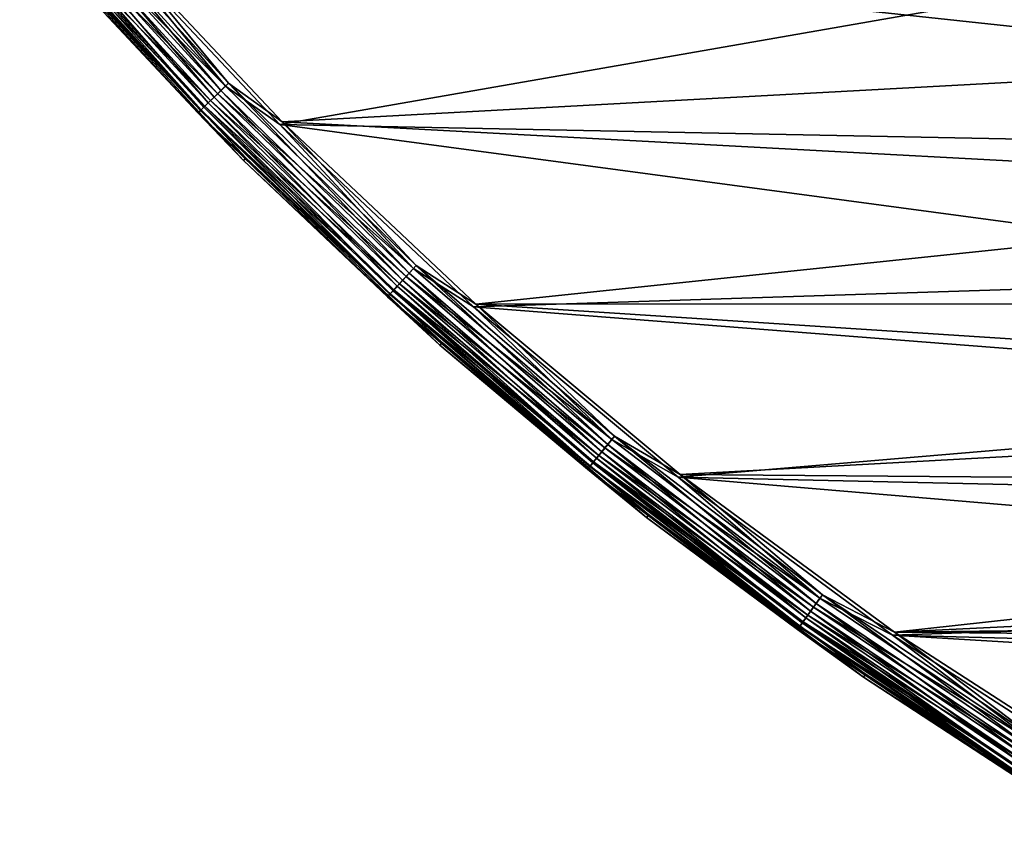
# Model space of a CAD drawing. Header units: millimetres. Extents: x -43.6 to 43.6, y -43.6 to 43.6.
# Tile 1 of 256: x -33 to -23.4, y -37.3 to -29.4. Entities that reach past the tile are written whole.
import ezdxf

# ---------------------------------------------------------------- set-up
doc = ezdxf.new("R2010")
doc.units = ezdxf.units.MM
doc.header["$LTSCALE"] = 52.148148
for name, color, linetype in [('152', 7, 'CONTINUOUS'), ('156', 7, 'CONTINUOUS'), ('179', 7, 'CONTINUOUS'), ('209', 7, 'CONTINUOUS'), ('211', 7, 'CONTINUOUS')]:
    doc.layers.add(name, color=color, linetype=linetype)

msp = doc.modelspace()

# ---------------------------------------------------------------- linework, layer by layer
at = {"layer": '152', "color": 2, "linetype": 'Continuous'}
for points in [[(-21.8253, -28.4821, 26.3), (-32.1989, -28.5255, 26.3), (-19.9164, -29.8483, 26.3), (-21.8253, -28.4821, 26.3)], [(-32.1989, -28.5255, 26.3), (-30.4179, -30.4175, 26.3), (-19.9164, -29.8483, 26.3), (-32.1989, -28.5255, 26.3)], [(-19.9164, -29.8483, 26.3), (-30.4179, -30.4175, 26.3), (-17.9228, -31.0862, 26.3), (-19.9164, -29.8483, 26.3)], [(-30.4179, -30.4175, 26.3), (-28.5258, -32.1987, 26.3), (-17.9228, -31.0862, 26.3), (-30.4179, -30.4175, 26.3)], [(-17.9228, -31.0862, 26.3), (-28.5258, -32.1987, 26.3), (-15.8516, -32.1916, 26.3), (-17.9228, -31.0862, 26.3)], [(-15.8516, -32.1916, 26.3), (-28.5258, -32.1987, 26.3), (-13.713, -33.1593, 26.3), (-15.8516, -32.1916, 26.3)], [(-28.5258, -32.1987, 26.3), (-26.5297, -33.8623, 26.3), (-13.713, -33.1593, 26.3), (-28.5258, -32.1987, 26.3)], [(-13.713, -33.1593, 26.3), (-26.5297, -33.8623, 26.3), (-11.5163, -33.9846, 26.3), (-13.713, -33.1593, 26.3)], [(-26.5297, -33.8623, 26.3), (-24.4367, -35.4023, 26.3), (-11.5163, -33.9846, 26.3), (-26.5297, -33.8623, 26.3)], [(-11.5163, -33.9846, 26.3), (-24.4367, -35.4023, 26.3), (-9.2692, -34.6649, 26.3), (-11.5163, -33.9846, 26.3)], [(-9.2692, -34.6649, 26.3), (-24.4367, -35.4023, 26.3), (-6.9831, -35.1969, 26.3), (-9.2692, -34.6649, 26.3)], [(-6.9831, -35.1969, 26.3), (-24.4367, -35.4023, 26.3), (-4.6674, -35.578, 26.3), (-6.9831, -35.1969, 26.3)], [(-24.4367, -35.4023, 26.3), (-22.2545, -36.8132, 26.3), (-4.6674, -35.578, 26.3), (-24.4367, -35.4023, 26.3)]]:
    msp.add_3dface(points, dxfattribs=at)
at = {"layer": '156', "color": 1, "linetype": 'Continuous'}
for points in [[(-32.2251, -28.5486, 24.3), (-23.2887, -29.1912, 24.3), (-30.4426, -30.4422, 24.3), (-32.2251, -28.5486, 24.3)], [(-23.2887, -29.1912, 24.3), (-21.3716, -30.6227, 24.3), (-30.4426, -30.4422, 24.3), (-23.2887, -29.1912, 24.3)], [(-21.3716, -30.6227, 24.3), (-19.367, -31.9282, 24.3), (-30.4426, -30.4422, 24.3), (-21.3716, -30.6227, 24.3)], [(-30.4426, -30.4422, 24.3), (-19.367, -31.9282, 24.3), (-28.5489, -32.2248, 24.3), (-30.4426, -30.4422, 24.3)], [(-19.367, -31.9282, 24.3), (-17.282, -33.1032, 24.3), (-28.5489, -32.2248, 24.3), (-19.367, -31.9282, 24.3)], [(-28.5489, -32.2248, 24.3), (-17.282, -33.1032, 24.3), (-26.5512, -33.8897, 24.3), (-28.5489, -32.2248, 24.3)], [(-17.282, -33.1032, 24.3), (-15.1268, -34.142, 24.3), (-26.5512, -33.8897, 24.3), (-17.282, -33.1032, 24.3)], [(-15.1268, -34.142, 24.3), (-12.9097, -35.0405, 24.3), (-26.5512, -33.8897, 24.3), (-15.1268, -34.142, 24.3)], [(-26.5512, -33.8897, 24.3), (-12.9097, -35.0405, 24.3), (-24.4565, -35.4311, 24.3), (-26.5512, -33.8897, 24.3)], [(-12.9097, -35.0405, 24.3), (-10.6385, -35.7954, 24.3), (-24.4565, -35.4311, 24.3), (-12.9097, -35.0405, 24.3)], [(-10.6385, -35.7954, 24.3), (-8.3247, -36.4032, 24.3), (-24.4565, -35.4311, 24.3), (-10.6385, -35.7954, 24.3)], [(-24.4565, -35.4311, 24.3), (-8.3247, -36.4032, 24.3), (-22.2726, -36.8431, 24.3), (-24.4565, -35.4311, 24.3)]]:
    msp.add_3dface(points, dxfattribs=at)
at = {"layer": '179', "color": 2, "linetype": 'Continuous'}
for points in [[(-32.599, -28.8802, 24.8174), (-30.7958, -30.7958, 24.8174), (-32.5728, -28.857, 25.8174), (-32.599, -28.8802, 24.8174)], [(-32.5728, -28.857, 25.8174), (-30.7958, -30.7958, 24.8174), (-30.7711, -30.7711, 25.8174), (-32.5728, -28.857, 25.8174)], [(-30.7958, -30.7958, 24.8174), (-28.8802, -32.599, 24.8174), (-30.7711, -30.7711, 25.8174), (-30.7958, -30.7958, 24.8174)], [(-30.7711, -30.7711, 25.8174), (-28.8802, -32.599, 24.8174), (-28.857, -32.5728, 25.8174), (-30.7711, -30.7711, 25.8174)], [(-28.8802, -32.599, 24.8174), (-26.8592, -34.2832, 24.8174), (-28.857, -32.5728, 25.8174), (-28.8802, -32.599, 24.8174)], [(-28.857, -32.5728, 25.8174), (-26.8592, -34.2832, 24.8174), (-26.8377, -34.2557, 25.8174), (-28.857, -32.5728, 25.8174)], [(-26.8592, -34.2832, 24.8174), (-24.7402, -35.8424, 24.8174), (-26.8377, -34.2557, 25.8174), (-26.8592, -34.2832, 24.8174)], [(-26.8377, -34.2557, 25.8174), (-24.7402, -35.8424, 24.8174), (-24.7204, -35.8137, 25.8174), (-26.8377, -34.2557, 25.8174)], [(-24.7402, -35.8424, 24.8174), (-22.531, -37.2708, 24.8174), (-24.7204, -35.8137, 25.8174), (-24.7402, -35.8424, 24.8174)], [(-24.7204, -35.8137, 25.8174), (-22.531, -37.2708, 24.8174), (-22.5129, -37.2409, 25.8174), (-24.7204, -35.8137, 25.8174)]]:
    msp.add_3dface(points, dxfattribs=at)
at = {"layer": '209', "color": 2, "linetype": 'Continuous'}
for points in [[(-32.6986, -28.1796, 24.3131), (-30.9718, -30.0672, 24.3131), (-32.7802, -28.25, 24.3518), (-32.6986, -28.1796, 24.3131)], [(-32.6986, -28.1796, 24.3131), (-32.2251, -28.5486, 24.3), (-30.9718, -30.0672, 24.3131), (-32.6986, -28.1796, 24.3131)], [(-32.7802, -28.25, 24.3518), (-31.0491, -30.1423, 24.3518), (-32.8531, -28.3128, 24.4139), (-32.7802, -28.25, 24.3518)], [(-32.7802, -28.25, 24.3518), (-30.9718, -30.0672, 24.3131), (-31.0491, -30.1423, 24.3518), (-32.7802, -28.25, 24.3518)], [(-32.9134, -28.3647, 24.4964), (-31.1752, -30.2647, 24.4964), (-32.9578, -28.403, 24.5948), (-32.9134, -28.3647, 24.4964)], [(-32.8531, -28.3128, 24.4139), (-31.1182, -30.2093, 24.4139), (-32.9134, -28.3647, 24.4964), (-32.8531, -28.3128, 24.4139)], [(-32.9134, -28.3647, 24.4964), (-31.1182, -30.2093, 24.4139), (-31.1752, -30.2647, 24.4964), (-32.9134, -28.3647, 24.4964)], [(-32.8531, -28.3128, 24.4139), (-31.0491, -30.1423, 24.3518), (-31.1182, -30.2093, 24.4139), (-32.8531, -28.3128, 24.4139)], [(-32.9578, -28.403, 24.5948), (-31.2173, -30.3056, 24.5948), (-32.9841, -28.4257, 24.7039), (-32.9578, -28.403, 24.5948)], [(-32.599, -28.8802, 24.8174), (-32.9841, -28.4257, 24.7039), (-31.2422, -30.3298, 24.7039), (-32.599, -28.8802, 24.8174)], [(-32.9841, -28.4257, 24.7039), (-31.2173, -30.3056, 24.5948), (-31.2422, -30.3298, 24.7039), (-32.9841, -28.4257, 24.7039)], [(-32.9578, -28.403, 24.5948), (-31.1752, -30.2647, 24.4964), (-31.2173, -30.3056, 24.5948), (-32.9578, -28.403, 24.5948)], [(-32.2251, -28.5486, 24.3), (-30.4426, -30.4422, 24.3), (-30.9718, -30.0672, 24.3131), (-32.2251, -28.5486, 24.3)], [(-30.7958, -30.7958, 24.8174), (-32.599, -28.8802, 24.8174), (-31.2422, -30.3298, 24.7039), (-30.7958, -30.7958, 24.8174)], [(-30.9718, -30.0672, 24.3131), (-29.1362, -31.8491, 24.3131), (-31.0491, -30.1423, 24.3518), (-30.9718, -30.0672, 24.3131)], [(-30.9718, -30.0672, 24.3131), (-30.4426, -30.4422, 24.3), (-29.1362, -31.8491, 24.3131), (-30.9718, -30.0672, 24.3131)], [(-31.1182, -30.2093, 24.4139), (-29.2739, -31.9997, 24.4139), (-31.1752, -30.2647, 24.4964), (-31.1182, -30.2093, 24.4139)], [(-31.0491, -30.1423, 24.3518), (-29.2089, -31.9287, 24.3518), (-31.1182, -30.2093, 24.4139), (-31.0491, -30.1423, 24.3518)], [(-31.1182, -30.2093, 24.4139), (-29.2089, -31.9287, 24.3518), (-29.2739, -31.9997, 24.4139), (-31.1182, -30.2093, 24.4139)], [(-31.0491, -30.1423, 24.3518), (-29.1362, -31.8491, 24.3131), (-29.2089, -31.9287, 24.3518), (-31.0491, -30.1423, 24.3518)], [(-31.2173, -30.3056, 24.5948), (-29.3672, -32.1017, 24.5948), (-31.2422, -30.3298, 24.7039), (-31.2173, -30.3056, 24.5948)], [(-31.1752, -30.2647, 24.4964), (-29.3276, -32.0584, 24.4964), (-31.2173, -30.3056, 24.5948), (-31.1752, -30.2647, 24.4964)], [(-31.2173, -30.3056, 24.5948), (-29.3276, -32.0584, 24.4964), (-29.3672, -32.1017, 24.5948), (-31.2173, -30.3056, 24.5948)], [(-31.1752, -30.2647, 24.4964), (-29.2739, -31.9997, 24.4139), (-29.3276, -32.0584, 24.4964), (-31.1752, -30.2647, 24.4964)], [(-30.7958, -30.7958, 24.8174), (-31.2422, -30.3298, 24.7039), (-29.3906, -32.1273, 24.7039), (-30.7958, -30.7958, 24.8174)], [(-31.2422, -30.3298, 24.7039), (-29.3672, -32.1017, 24.5948), (-29.3906, -32.1273, 24.7039), (-31.2422, -30.3298, 24.7039)], [(-30.4426, -30.4422, 24.3), (-28.5489, -32.2248, 24.3), (-29.1362, -31.8491, 24.3131), (-30.4426, -30.4422, 24.3)], [(-28.8802, -32.599, 24.8174), (-30.7958, -30.7958, 24.8174), (-29.3906, -32.1273, 24.7039), (-28.8802, -32.599, 24.8174)], [(-29.2089, -31.9287, 24.3518), (-27.2662, -33.603, 24.3518), (-29.2739, -31.9997, 24.4139), (-29.2089, -31.9287, 24.3518)], [(-29.1362, -31.8491, 24.3131), (-27.1982, -33.5192, 24.3131), (-29.2089, -31.9287, 24.3518), (-29.1362, -31.8491, 24.3131)], [(-29.2089, -31.9287, 24.3518), (-27.1982, -33.5192, 24.3131), (-27.2662, -33.603, 24.3518), (-29.2089, -31.9287, 24.3518)], [(-29.1362, -31.8491, 24.3131), (-28.5489, -32.2248, 24.3), (-27.1982, -33.5192, 24.3131), (-29.1362, -31.8491, 24.3131)], [(-29.2739, -31.9997, 24.4139), (-27.3268, -33.6777, 24.4139), (-29.3276, -32.0584, 24.4964), (-29.2739, -31.9997, 24.4139)], [(-29.2739, -31.9997, 24.4139), (-27.2662, -33.603, 24.3518), (-27.3268, -33.6777, 24.4139), (-29.2739, -31.9997, 24.4139)], [(-29.3672, -32.1017, 24.5948), (-27.4139, -33.785, 24.5948), (-29.3906, -32.1273, 24.7039), (-29.3672, -32.1017, 24.5948)], [(-28.8802, -32.599, 24.8174), (-29.3906, -32.1273, 24.7039), (-27.4358, -33.812, 24.7039), (-28.8802, -32.599, 24.8174)], [(-29.3906, -32.1273, 24.7039), (-27.4139, -33.785, 24.5948), (-27.4358, -33.812, 24.7039), (-29.3906, -32.1273, 24.7039)], [(-29.3276, -32.0584, 24.4964), (-27.3769, -33.7395, 24.4964), (-29.3672, -32.1017, 24.5948), (-29.3276, -32.0584, 24.4964)], [(-29.3672, -32.1017, 24.5948), (-27.3769, -33.7395, 24.4964), (-27.4139, -33.785, 24.5948), (-29.3672, -32.1017, 24.5948)], [(-29.3276, -32.0584, 24.4964), (-27.3268, -33.6777, 24.4139), (-27.3769, -33.7395, 24.4964), (-29.3276, -32.0584, 24.4964)], [(-28.5489, -32.2248, 24.3), (-26.5512, -33.8897, 24.3), (-27.1982, -33.5192, 24.3131), (-28.5489, -32.2248, 24.3)], [(-26.8592, -34.2832, 24.8174), (-28.8802, -32.599, 24.8174), (-27.4358, -33.812, 24.7039), (-26.8592, -34.2832, 24.8174)], [(-27.1982, -33.5192, 24.3131), (-25.1648, -35.0716, 24.3131), (-27.2662, -33.603, 24.3518), (-27.1982, -33.5192, 24.3131)], [(-27.1982, -33.5192, 24.3131), (-26.5512, -33.8897, 24.3), (-25.1648, -35.0716, 24.3131), (-27.1982, -33.5192, 24.3131)], [(-27.2662, -33.603, 24.3518), (-25.2276, -35.1592, 24.3518), (-27.3268, -33.6777, 24.4139), (-27.2662, -33.603, 24.3518)], [(-27.2662, -33.603, 24.3518), (-25.1648, -35.0716, 24.3131), (-25.2276, -35.1592, 24.3518), (-27.2662, -33.603, 24.3518)], [(-27.3769, -33.7395, 24.4964), (-25.3301, -35.302, 24.4964), (-27.4139, -33.785, 24.5948), (-27.3769, -33.7395, 24.4964)], [(-27.3268, -33.6777, 24.4139), (-25.2837, -35.2374, 24.4139), (-27.3769, -33.7395, 24.4964), (-27.3268, -33.6777, 24.4139)], [(-27.3769, -33.7395, 24.4964), (-25.2837, -35.2374, 24.4139), (-25.3301, -35.302, 24.4964), (-27.3769, -33.7395, 24.4964)], [(-27.3268, -33.6777, 24.4139), (-25.2276, -35.1592, 24.3518), (-25.2837, -35.2374, 24.4139), (-27.3268, -33.6777, 24.4139)], [(-27.4139, -33.785, 24.5948), (-25.3643, -35.3497, 24.5948), (-27.4358, -33.812, 24.7039), (-27.4139, -33.785, 24.5948)], [(-26.8592, -34.2832, 24.8174), (-27.4358, -33.812, 24.7039), (-25.3845, -35.3779, 24.7039), (-26.8592, -34.2832, 24.8174)], [(-27.4358, -33.812, 24.7039), (-25.3643, -35.3497, 24.5948), (-25.3845, -35.3779, 24.7039), (-27.4358, -33.812, 24.7039)], [(-27.4139, -33.785, 24.5948), (-25.3301, -35.302, 24.4964), (-25.3643, -35.3497, 24.5948), (-27.4139, -33.785, 24.5948)], [(-26.5512, -33.8897, 24.3), (-24.4565, -35.4311, 24.3), (-25.1648, -35.0716, 24.3131), (-26.5512, -33.8897, 24.3)], [(-24.7402, -35.8424, 24.8174), (-26.8592, -34.2832, 24.8174), (-25.3845, -35.3779, 24.7039), (-24.7402, -35.8424, 24.8174)], [(-25.1648, -35.0716, 24.3131), (-23.0429, -36.5008, 24.3131), (-25.2276, -35.1592, 24.3518), (-25.1648, -35.0716, 24.3131)], [(-25.1648, -35.0716, 24.3131), (-24.4565, -35.4311, 24.3), (-23.0429, -36.5008, 24.3131), (-25.1648, -35.0716, 24.3131)], [(-25.2276, -35.1592, 24.3518), (-23.1005, -36.592, 24.3518), (-25.2837, -35.2374, 24.4139), (-25.2276, -35.1592, 24.3518)], [(-25.2276, -35.1592, 24.3518), (-23.0429, -36.5008, 24.3131), (-23.1005, -36.592, 24.3518), (-25.2276, -35.1592, 24.3518)], [(-25.3301, -35.302, 24.4964), (-23.1943, -36.7406, 24.4964), (-25.3643, -35.3497, 24.5948), (-25.3301, -35.302, 24.4964)], [(-25.2837, -35.2374, 24.4139), (-23.1518, -36.6733, 24.4139), (-25.3301, -35.302, 24.4964), (-25.2837, -35.2374, 24.4139)], [(-25.3301, -35.302, 24.4964), (-23.1518, -36.6733, 24.4139), (-23.1943, -36.7406, 24.4964), (-25.3301, -35.302, 24.4964)], [(-25.2837, -35.2374, 24.4139), (-23.1005, -36.592, 24.3518), (-23.1518, -36.6733, 24.4139), (-25.2837, -35.2374, 24.4139)], [(-25.3643, -35.3497, 24.5948), (-23.2256, -36.7902, 24.5948), (-25.3845, -35.3779, 24.7039), (-25.3643, -35.3497, 24.5948)], [(-24.7402, -35.8424, 24.8174), (-25.3845, -35.3779, 24.7039), (-23.2441, -36.8196, 24.7039), (-24.7402, -35.8424, 24.8174)], [(-25.3845, -35.3779, 24.7039), (-23.2256, -36.7902, 24.5948), (-23.2441, -36.8196, 24.7039), (-25.3845, -35.3779, 24.7039)], [(-25.3643, -35.3497, 24.5948), (-23.1943, -36.7406, 24.4964), (-23.2256, -36.7902, 24.5948), (-25.3643, -35.3497, 24.5948)], [(-24.4565, -35.4311, 24.3), (-22.2726, -36.8431, 24.3), (-23.0429, -36.5008, 24.3131), (-24.4565, -35.4311, 24.3)], [(-22.531, -37.2708, 24.8174), (-24.7402, -35.8424, 24.8174), (-23.2441, -36.8196, 24.7039), (-22.531, -37.2708, 24.8174)]]:
    msp.add_3dface(points, dxfattribs=at)
at = {"layer": '211', "color": 2, "linetype": 'Continuous'}
for points in [[(-31.0173, -30.1113, 26.2528), (-32.668, -28.1532, 26.2881), (-32.7466, -28.221, 26.2528), (-31.0173, -30.1113, 26.2528)], [(-30.9428, -30.0391, 26.2881), (-32.1989, -28.5255, 26.3), (-32.668, -28.1532, 26.2881), (-30.9428, -30.0391, 26.2881)], [(-30.9428, -30.0391, 26.2881), (-32.668, -28.1532, 26.2881), (-31.0173, -30.1113, 26.2528), (-30.9428, -30.0391, 26.2881)], [(-31.141, -30.2315, 26.1196), (-32.8175, -28.2821, 26.1957), (-32.8772, -28.3335, 26.1196), (-31.141, -30.2315, 26.1196)], [(-31.0844, -30.1765, 26.1957), (-32.7466, -28.221, 26.2528), (-32.8175, -28.2821, 26.1957), (-31.0844, -30.1765, 26.1957)], [(-31.0844, -30.1765, 26.1957), (-32.8175, -28.2821, 26.1957), (-31.141, -30.2315, 26.1196), (-31.0844, -30.1765, 26.1957)], [(-31.0173, -30.1113, 26.2528), (-32.7466, -28.221, 26.2528), (-31.0844, -30.1765, 26.1957), (-31.0173, -30.1113, 26.2528)], [(-31.2123, -30.3007, 25.9258), (-32.923, -28.373, 26.0282), (-32.9526, -28.3985, 25.9258), (-31.2123, -30.3007, 25.9258)], [(-31.1843, -30.2735, 26.0282), (-32.8772, -28.3335, 26.1196), (-32.923, -28.373, 26.0282), (-31.1843, -30.2735, 26.0282)], [(-31.1843, -30.2735, 26.0282), (-32.923, -28.373, 26.0282), (-31.2123, -30.3007, 25.9258), (-31.1843, -30.2735, 26.0282)], [(-31.141, -30.2315, 26.1196), (-32.8772, -28.3335, 26.1196), (-31.1843, -30.2735, 26.0282), (-31.141, -30.2315, 26.1196)], [(-32.5728, -28.857, 25.8174), (-31.2123, -30.3007, 25.9258), (-32.9526, -28.3985, 25.9258), (-32.5728, -28.857, 25.8174)], [(-30.4179, -30.4175, 26.3), (-32.1989, -28.5255, 26.3), (-30.9428, -30.0391, 26.2881), (-30.4179, -30.4175, 26.3)], [(-32.5728, -28.857, 25.8174), (-30.7711, -30.7711, 25.8174), (-31.2123, -30.3007, 25.9258), (-32.5728, -28.857, 25.8174)], [(-29.2421, -31.965, 26.1957), (-31.0173, -30.1113, 26.2528), (-31.0844, -30.1765, 26.1957), (-29.2421, -31.965, 26.1957)], [(-29.179, -31.8959, 26.2528), (-30.9428, -30.0391, 26.2881), (-31.0173, -30.1113, 26.2528), (-29.179, -31.8959, 26.2528)], [(-29.179, -31.8959, 26.2528), (-31.0173, -30.1113, 26.2528), (-29.2421, -31.965, 26.1957), (-29.179, -31.8959, 26.2528)], [(-29.1089, -31.8194, 26.2881), (-30.4179, -30.4175, 26.3), (-30.9428, -30.0391, 26.2881), (-29.1089, -31.8194, 26.2881)], [(-29.1089, -31.8194, 26.2881), (-30.9428, -30.0391, 26.2881), (-29.179, -31.8959, 26.2528), (-29.1089, -31.8194, 26.2881)], [(-29.2954, -32.0232, 26.1196), (-31.0844, -30.1765, 26.1957), (-31.141, -30.2315, 26.1196), (-29.2954, -32.0232, 26.1196)], [(-29.2421, -31.965, 26.1957), (-31.0844, -30.1765, 26.1957), (-29.2954, -32.0232, 26.1196), (-29.2421, -31.965, 26.1957)], [(-29.3625, -32.0965, 25.9258), (-31.1843, -30.2735, 26.0282), (-31.2123, -30.3007, 25.9258), (-29.3625, -32.0965, 25.9258)], [(-30.7711, -30.7711, 25.8174), (-29.3625, -32.0965, 25.9258), (-31.2123, -30.3007, 25.9258), (-30.7711, -30.7711, 25.8174)], [(-29.3361, -32.0677, 26.0282), (-31.141, -30.2315, 26.1196), (-31.1843, -30.2735, 26.0282), (-29.3361, -32.0677, 26.0282)], [(-29.3361, -32.0677, 26.0282), (-31.1843, -30.2735, 26.0282), (-29.3625, -32.0965, 25.9258), (-29.3361, -32.0677, 26.0282)], [(-29.2954, -32.0232, 26.1196), (-31.141, -30.2315, 26.1196), (-29.3361, -32.0677, 26.0282), (-29.2954, -32.0232, 26.1196)], [(-28.5258, -32.1987, 26.3), (-30.4179, -30.4175, 26.3), (-29.1089, -31.8194, 26.2881), (-28.5258, -32.1987, 26.3)], [(-30.7711, -30.7711, 25.8174), (-28.857, -32.5728, 25.8174), (-29.3625, -32.0965, 25.9258), (-30.7711, -30.7711, 25.8174)], [(-27.2382, -33.5685, 26.2528), (-29.1089, -31.8194, 26.2881), (-29.179, -31.8959, 26.2528), (-27.2382, -33.5685, 26.2528)], [(-27.1728, -33.4879, 26.2881), (-28.5258, -32.1987, 26.3), (-29.1089, -31.8194, 26.2881), (-27.1728, -33.4879, 26.2881)], [(-27.1728, -33.4879, 26.2881), (-29.1089, -31.8194, 26.2881), (-27.2382, -33.5685, 26.2528), (-27.1728, -33.4879, 26.2881)], [(-27.2971, -33.6412, 26.1957), (-29.179, -31.8959, 26.2528), (-29.2421, -31.965, 26.1957), (-27.2971, -33.6412, 26.1957)], [(-27.2382, -33.5685, 26.2528), (-29.179, -31.8959, 26.2528), (-27.2971, -33.6412, 26.1957), (-27.2382, -33.5685, 26.2528)], [(-27.3849, -33.7493, 26.0282), (-29.2954, -32.0232, 26.1196), (-29.3361, -32.0677, 26.0282), (-27.3849, -33.7493, 26.0282)], [(-27.3468, -33.7024, 26.1196), (-29.2421, -31.965, 26.1957), (-29.2954, -32.0232, 26.1196), (-27.3468, -33.7024, 26.1196)], [(-27.3468, -33.7024, 26.1196), (-29.2954, -32.0232, 26.1196), (-27.3849, -33.7493, 26.0282), (-27.3468, -33.7024, 26.1196)], [(-27.2971, -33.6412, 26.1957), (-29.2421, -31.965, 26.1957), (-27.3468, -33.7024, 26.1196), (-27.2971, -33.6412, 26.1957)], [(-27.4095, -33.7796, 25.9258), (-29.3361, -32.0677, 26.0282), (-29.3625, -32.0965, 25.9258), (-27.4095, -33.7796, 25.9258)], [(-28.857, -32.5728, 25.8174), (-27.4095, -33.7796, 25.9258), (-29.3625, -32.0965, 25.9258), (-28.857, -32.5728, 25.8174)], [(-27.3849, -33.7493, 26.0282), (-29.3361, -32.0677, 26.0282), (-27.4095, -33.7796, 25.9258), (-27.3849, -33.7493, 26.0282)], [(-26.5297, -33.8623, 26.3), (-28.5258, -32.1987, 26.3), (-27.1728, -33.4879, 26.2881), (-26.5297, -33.8623, 26.3)], [(-28.857, -32.5728, 25.8174), (-26.8377, -34.2557, 25.8174), (-27.4095, -33.7796, 25.9258), (-28.857, -32.5728, 25.8174)], [(-25.2563, -35.1992, 26.1957), (-27.2382, -33.5685, 26.2528), (-27.2971, -33.6412, 26.1957), (-25.2563, -35.1992, 26.1957)], [(-25.2017, -35.1232, 26.2528), (-27.1728, -33.4879, 26.2881), (-27.2382, -33.5685, 26.2528), (-25.2017, -35.1232, 26.2528)], [(-25.2017, -35.1232, 26.2528), (-27.2382, -33.5685, 26.2528), (-25.2563, -35.1992, 26.1957), (-25.2017, -35.1232, 26.2528)], [(-25.1413, -35.0389, 26.2881), (-26.5297, -33.8623, 26.3), (-27.1728, -33.4879, 26.2881), (-25.1413, -35.0389, 26.2881)], [(-25.1413, -35.0389, 26.2881), (-27.1728, -33.4879, 26.2881), (-25.2017, -35.1232, 26.2528), (-25.1413, -35.0389, 26.2881)], [(-25.3023, -35.2633, 26.1196), (-27.2971, -33.6412, 26.1957), (-27.3468, -33.7024, 26.1196), (-25.3023, -35.2633, 26.1196)], [(-25.2563, -35.1992, 26.1957), (-27.2971, -33.6412, 26.1957), (-25.3023, -35.2633, 26.1196), (-25.2563, -35.1992, 26.1957)], [(-25.3602, -35.3441, 25.9258), (-27.3849, -33.7493, 26.0282), (-27.4095, -33.7796, 25.9258), (-25.3602, -35.3441, 25.9258)], [(-25.3375, -35.3123, 26.0282), (-27.3468, -33.7024, 26.1196), (-27.3849, -33.7493, 26.0282), (-25.3375, -35.3123, 26.0282)], [(-25.3375, -35.3123, 26.0282), (-27.3849, -33.7493, 26.0282), (-25.3602, -35.3441, 25.9258), (-25.3375, -35.3123, 26.0282)], [(-25.3023, -35.2633, 26.1196), (-27.3468, -33.7024, 26.1196), (-25.3375, -35.3123, 26.0282), (-25.3023, -35.2633, 26.1196)], [(-26.8377, -34.2557, 25.8174), (-25.3602, -35.3441, 25.9258), (-27.4095, -33.7796, 25.9258), (-26.8377, -34.2557, 25.8174)], [(-24.4367, -35.4023, 26.3), (-26.5297, -33.8623, 26.3), (-25.1413, -35.0389, 26.2881), (-24.4367, -35.4023, 26.3)], [(-26.8377, -34.2557, 25.8174), (-24.7204, -35.8137, 25.8174), (-25.3602, -35.3441, 25.9258), (-26.8377, -34.2557, 25.8174)], [(-23.0768, -36.5544, 26.2528), (-25.1413, -35.0389, 26.2881), (-25.2017, -35.1232, 26.2528), (-23.0768, -36.5544, 26.2528)], [(-23.0214, -36.4667, 26.2881), (-24.4367, -35.4023, 26.3), (-25.1413, -35.0389, 26.2881), (-23.0214, -36.4667, 26.2881)], [(-23.0214, -36.4667, 26.2881), (-25.1413, -35.0389, 26.2881), (-23.0768, -36.5544, 26.2528), (-23.0214, -36.4667, 26.2881)], [(-23.1688, -36.7002, 26.1196), (-25.2563, -35.1992, 26.1957), (-25.3023, -35.2633, 26.1196), (-23.1688, -36.7002, 26.1196)], [(-23.1267, -36.6336, 26.1957), (-25.2017, -35.1232, 26.2528), (-25.2563, -35.1992, 26.1957), (-23.1267, -36.6336, 26.1957)], [(-23.1267, -36.6336, 26.1957), (-25.2563, -35.1992, 26.1957), (-23.1688, -36.7002, 26.1196), (-23.1267, -36.6336, 26.1957)], [(-23.0768, -36.5544, 26.2528), (-25.2017, -35.1232, 26.2528), (-23.1267, -36.6336, 26.1957), (-23.0768, -36.5544, 26.2528)], [(-23.2011, -36.7513, 26.0282), (-25.3023, -35.2633, 26.1196), (-25.3375, -35.3123, 26.0282), (-23.2011, -36.7513, 26.0282)], [(-23.1688, -36.7002, 26.1196), (-25.3023, -35.2633, 26.1196), (-23.2011, -36.7513, 26.0282), (-23.1688, -36.7002, 26.1196)], [(-23.2219, -36.7843, 25.9258), (-25.3375, -35.3123, 26.0282), (-25.3602, -35.3441, 25.9258), (-23.2219, -36.7843, 25.9258)], [(-24.7204, -35.8137, 25.8174), (-23.2219, -36.7843, 25.9258), (-25.3602, -35.3441, 25.9258), (-24.7204, -35.8137, 25.8174)], [(-23.2011, -36.7513, 26.0282), (-25.3375, -35.3123, 26.0282), (-23.2219, -36.7843, 25.9258), (-23.2011, -36.7513, 26.0282)], [(-22.2545, -36.8132, 26.3), (-24.4367, -35.4023, 26.3), (-23.0214, -36.4667, 26.2881), (-22.2545, -36.8132, 26.3)], [(-24.7204, -35.8137, 25.8174), (-22.5129, -37.2409, 25.8174), (-23.2219, -36.7843, 25.9258), (-24.7204, -35.8137, 25.8174)]]:
    msp.add_3dface(points, dxfattribs=at)

doc.saveas('drawing.dxf')
